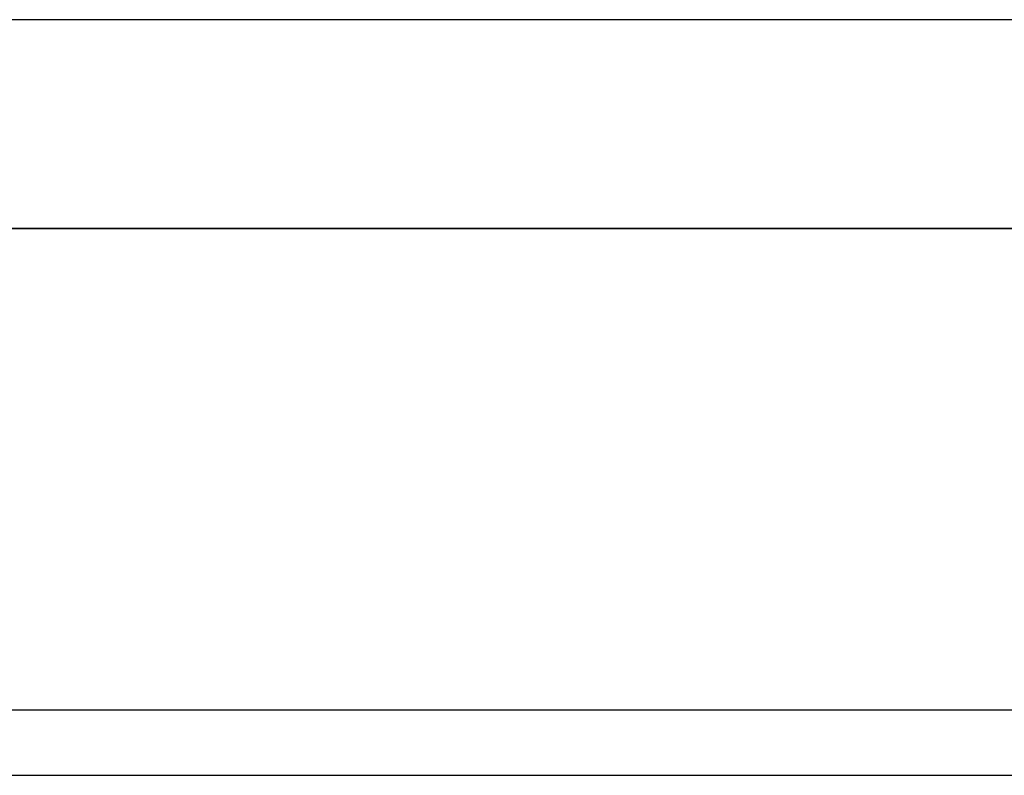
# Model space of a CAD drawing. Header units: metres. Extents: x 397.7 to 427.5, y 12.7 to 28.4.
# Tile 60 of 138: x 406.673 to 407.427, y 27.649 to 28.228. Entities that reach past the tile are written whole.
import ezdxf

# ---------------------------------------------------------------- set-up
doc = ezdxf.new("R2010")
doc.units = ezdxf.units.M
doc.layers.add('01_SUELOS', color=7, linetype='Continuous', lineweight=25, true_color=0x007f00)
doc.layers.add('A-WALL-____-MCUT', color=7, linetype='Continuous', lineweight=25)
doc.layers.add('A-WALL-____-OTLN', color=7, linetype='Continuous', lineweight=25)

# ---------------------------------------------------------------- blocks, each defined once
blk = doc.blocks.new('Family - Evans P3-156328-06_CLI_AIGUA_P3')
at = {"layer": 'A-WALL-____-MCUT', "color": 253, "true_color": 0xaaaaaa}
for p, q in [((2.89049, 0.05), (0, 0.05)), ((0, 0), (2.89049, 0))]:
    blk.add_line(p, q, dxfattribs=at)
at = {"layer": 'A-WALL-____-OTLN', "color": 253, "true_color": 0xaaaaaa}
for p, q in [((2.89049, 0.05), (0, 0.05)), ((0, 0), (2.89049, 0))]:
    blk.add_line(p, q, dxfattribs=at)
at = {"layer": 'A-WALL-____-OTLN', "color": 253, "lineweight": 18, "true_color": 0xaaaaaa}
blk.add_line((0, 0), (2.89049, 0), dxfattribs=at)
blk = doc.blocks.new('Family - Evans P3-156349-06_CLI_AIGUA_P3')
at = {"layer": 'A-WALL-____-MCUT', "color": 253, "true_color": 0xaaaaaa}
for p, q in [((25.58768, 0.16), (0.03316, 0.16)), ((0, 0), (25.55598, 0))]:
    blk.add_line(p, q, dxfattribs=at)
at = {"layer": 'A-WALL-____-OTLN', "color": 253, "true_color": 0xaaaaaa}
for p, q in [((25.58768, 0.16), (0.03316, 0.16)), ((0, 0), (25.55598, 0))]:
    blk.add_line(p, q, dxfattribs=at)
at = {"layer": 'A-WALL-____-OTLN', "color": 253, "lineweight": 18, "true_color": 0xaaaaaa}
blk.add_line((0, 0), (25.55598, 0), dxfattribs=at)
blk = doc.blocks.new('Family - Paviment P3-156431-06_CLI_AIGUA_P3')
at = {"layer": '01_SUELOS', "color": 9, "true_color": 0xaad4aa}
for p, q in [((12.35361, 14.95767), (2.96349, 14.95764)), ((2.96349, 14.95764), (12.35361, 14.95767))]:
    blk.add_line(p, q, dxfattribs=at)
blk = doc.blocks.new('LONDR55-XX_ZZ-ARQ-CAA-M3D-Londres55_ifc-1-06_CLI_AIGUA_P3')
at = {"layer": '01_SUELOS', "color": 253, "lineweight": 18, "true_color": 0xaaaaaa}
blk.add_blockref('Family - Paviment P3-156431-06_CLI_AIGUA_P3', (398.29523, 13.11061), dxfattribs=at)
at = {"layer": 'A-WALL-____-OTLN', "color": 253, "lineweight": 18, "true_color": 0xaaaaaa, "rotation": 180}
blk.add_blockref('Family - Evans P3-156349-06_CLI_AIGUA_P3', (426.84641, 28.22825), dxfattribs=at)
at = {"layer": 'A-WALL-____-OTLN', "color": 253, "lineweight": 18, "true_color": 0xaaaaaa}
blk.add_blockref('Family - Evans P3-156328-06_CLI_AIGUA_P3', (405.99698, 27.64946), dxfattribs=at)

msp = doc.modelspace()

# ---------------------------------------------------------------- block references
at = {"lineweight": 5}
msp.add_blockref('LONDR55-XX_ZZ-ARQ-CAA-M3D-Londres55_ifc-1-06_CLI_AIGUA_P3', (0, 0), dxfattribs=at)

doc.saveas('drawing.dxf')
